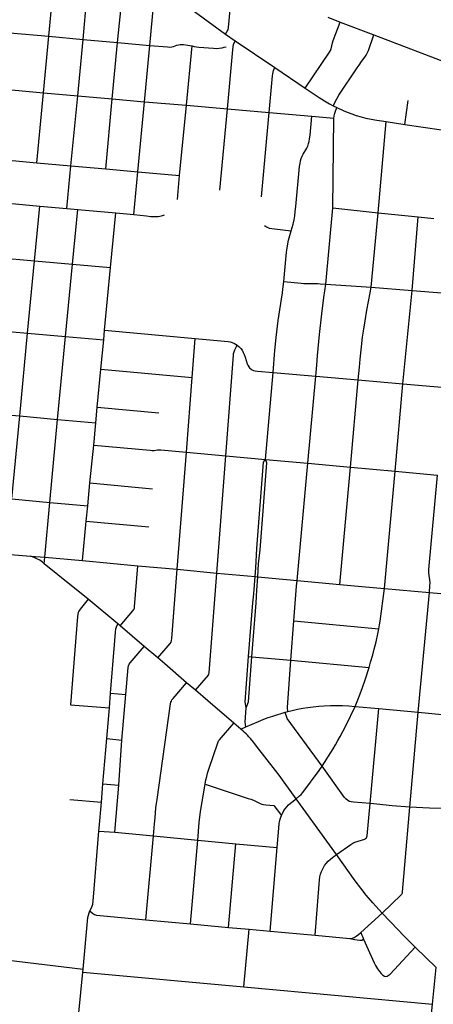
# Model space of a CAD drawing. Extents: x 1410746 to 1533160, y 578873 to 704954.
# Tile 195 of 227: x 1503767 to 1506946, y 634204 to 641773. Entities that reach past the tile are written whole.
import ezdxf

# ---------------------------------------------------------------- set-up
doc = ezdxf.new("R2010")
doc.units = 0
doc.header["$MEASUREMENT"] = 0
doc.layers.add('MC_STREETS', color=254, linetype='CONTINUOUS')

msp = doc.modelspace()

# ---------------------------------------------------------------- linework, layer by layer
at = {"layer": 'MC_STREETS'}
for p, q in [((1503990.107025, 641645.453175), (1504054.016125, 642327.33865)), ((1504254.106375, 641621.5141), (1504317.386675, 642302.73725)), ((1504519.820675, 641597.8947), (1504585.964225, 642283.7824)), ((1505044.825975, 641885.429225), (1505349.164475, 641661.662975)), ((1506134.19995, 641791.769175), (1506229.743, 641754.9852)), ((1506229.743, 641754.9852), (1506489.626725, 641656.014875)), ((1503690.478875, 641672.307125), (1503990.107025, 641645.453175)), ((1505349.164475, 641661.662975), (1505422.43945, 641612.119075)), ((1506489.626725, 641656.014875), (1507107.14795, 641420.31655)), ((1503948.997325, 641211.429375), (1503990.107025, 641645.453175)), ((1503990.107025, 641645.453175), (1504254.106375, 641621.5141)), ((1504213.488325, 641187.82705), (1504254.106375, 641621.5141)), ((1504254.106375, 641621.5141), (1504519.820675, 641597.8947)), ((1504478.2588, 641163.839), (1504519.820675, 641597.8947)), ((1504519.820675, 641597.8947), (1504767.20945, 641575.41725)), ((1504727.27325, 641141.761425), (1504767.20945, 641575.41725)), ((1505422.43945, 641612.119075), (1505726.760825, 641405.562525)), ((1505048.355825, 641116.7487), (1505092.042625, 641571.7262)), ((1505726.760825, 641405.562525), (1505960.825225, 641247.28865)), ((1503650.840125, 641238.746575), (1503948.997325, 641211.429375)), ((1503898.315425, 640674.2479), (1503948.997325, 641211.429375)), ((1503948.997325, 641211.429375), (1504213.488325, 641187.82705)), ((1504161.216525, 640649.939925), (1504213.488325, 641187.82705)), ((1504213.488325, 641187.82705), (1504478.2588, 641163.839)), ((1504429.927425, 640625.998775), (1504478.2588, 641163.839)), ((1504478.2588, 641163.839), (1504727.27325, 641141.761425)), ((1504675.718875, 640603.730225), (1504727.27325, 641141.761425)), ((1504727.27325, 641141.761425), (1505048.355825, 641116.7487)), ((1506725.965625, 640968.909075), (1506752.899725, 641152.569075)), ((1504995.4378, 640576.2596), (1505048.355825, 641116.7487)), ((1505048.355825, 641116.7487), (1505363.2497, 641087.811625)), ((1505306.278675, 640462.292375), (1505363.2497, 641087.811625)), ((1505363.2497, 641087.811625), (1505683.24045, 641058.686375)), ((1505625.222825, 640412.781175), (1505683.24045, 641058.686375)), ((1505683.24045, 641058.686375), (1506012.344, 641030.462975)), ((1506175.799275, 641111.657425), (1506204.81075, 641097.501925)), ((1506012.344, 641030.462975), (1506182.2772, 641015.889775)), ((1506172.782675, 640327.0971), (1506182.2772, 641015.889775)), ((1506521.111975, 640288.166), (1506582.568, 640990.344875)), ((1506582.568, 640990.344875), (1506725.965625, 640968.909075)), ((1506725.965625, 640968.909075), (1507009.399025, 640926.0904)), ((1503599.92455, 640700.492075), (1503898.315425, 640674.2479)), ((1503898.315425, 640674.2479), (1504161.216525, 640649.939925)), ((1504130.37375, 640321.611725), (1504161.216525, 640649.939925)), ((1504161.216525, 640649.939925), (1504429.927425, 640625.998775)), ((1504429.927425, 640625.998775), (1504675.718875, 640603.730225)), ((1504645.049425, 640274.8391), (1504675.718875, 640603.730225)), ((1504675.718875, 640603.730225), (1504995.4378, 640576.2596)), ((1504979.52685, 640389.995025), (1504995.4378, 640576.2596)), ((1503626.447125, 640367.386775), (1503922.009375, 640340.35595)), ((1503880.627075, 639920.746475), (1503922.009375, 640340.35595)), ((1503922.009375, 640340.35595), (1504130.37375, 640321.611725)), ((1504130.37375, 640321.611725), (1504212.603575, 640314.214425)), ((1504172.944725, 639894.3408), (1504212.603575, 640314.214425)), ((1504212.603575, 640314.214425), (1504505.760975, 640287.723625)), ((1506119.68655, 639740.86705), (1506172.782675, 640327.0971)), ((1506172.782675, 640327.0971), (1506521.111975, 640288.166)), ((1506467.397475, 639716.2247), (1506521.111975, 640288.166)), ((1506521.111975, 640288.166), (1506830.61575, 640257.498)), ((1504465.80305, 639868.5843), (1504505.760975, 640287.723625)), ((1504505.760975, 640287.723625), (1504645.049425, 640274.8391)), ((1506782.0882, 639691.86575), (1506830.61575, 640257.498)), ((1506830.61575, 640257.498), (1506951.111825, 640245.558325)), ((1503587.798575, 639946.217675), (1503880.627075, 639920.746475)), ((1503826.57895, 639362.949475), (1503880.627075, 639920.746475)), ((1503880.627075, 639920.746475), (1504172.944725, 639894.3408)), ((1504120.2998, 639337.901975), (1504172.944725, 639894.3408)), ((1504172.944725, 639894.3408), (1504465.80305, 639868.5843)), ((1504419.717425, 639385.433575), (1504465.80305, 639868.5843)), ((1506119.68655, 639740.86705), (1506467.397475, 639716.2247)), ((1506467.397475, 639716.2247), (1506782.0882, 639691.86575)), ((1506711.7851, 638973.67795), (1506782.0882, 639691.86575)), ((1506782.0882, 639691.86575), (1507107.2929, 639666.809225)), ((1503535.395475, 639388.3182), (1503826.57895, 639362.949475)), ((1504412.8594, 639312.165475), (1504419.717425, 639385.433575)), ((1504419.717425, 639385.433575), (1505116.454325, 639322.2501)), ((1503767.661475, 638727.8368), (1503826.57895, 639362.949475)), ((1503826.57895, 639362.949475), (1504120.2998, 639337.901975)), ((1504058.691975, 638699.93165), (1504120.2998, 639337.901975)), ((1504120.2998, 639337.901975), (1504412.8594, 639312.165475)), ((1504391.797575, 639087.15015), (1504412.8594, 639312.165475)), ((1505092.0855, 639023.661825), (1505116.454325, 639322.2501)), ((1504363.7394, 638795.731675), (1504391.797575, 639087.15015)), ((1504391.797575, 639087.15015), (1505092.0855, 639023.661825)), ((1505048.540825, 638449.320125), (1505092.0855, 639023.661825)), ((1505657.324325, 638393.272875), (1505714.766125, 639061.7526)), ((1505714.766125, 639061.7526), (1506042.623575, 639032.786125)), ((1505980.97785, 638364.3688), (1506042.623575, 639032.786125)), ((1506042.623575, 639032.786125), (1506369.2205, 639004.012875)), ((1506309.756525, 638333.895775), (1506369.2205, 639004.012875)), ((1506369.2205, 639004.012875), (1506711.7851, 638973.67795)), ((1506651.484375, 638302.61565), (1506711.7851, 638973.67795)), ((1506711.7851, 638973.67795), (1507039.499025, 638946.2246)), ((1504352.10985, 638674.944525), (1504363.7394, 638795.731675)), ((1504363.7394, 638795.731675), (1504837.4623, 638751.715875)), ((1503473.16315, 638751.656575), (1503767.661475, 638727.8368)), ((1503707.070325, 638088.943175), (1503767.661475, 638727.8368)), ((1503767.661475, 638727.8368), (1504058.691975, 638699.93165)), ((1503998.021725, 638062.937875), (1504058.691975, 638699.93165)), ((1504058.691975, 638699.93165), (1504352.10985, 638674.944525)), ((1504335.97945, 638502.269), (1504352.10985, 638674.944525)), ((1504307.26465, 638211.665375), (1504335.97945, 638502.269)), ((1504977.9943, 637548.153325), (1505048.540825, 638449.320125)), ((1505048.540825, 638449.320125), (1505352.300625, 638421.733525)), ((1505281.92425, 637519.757), (1505352.300625, 638421.733525)), ((1505352.300625, 638421.733525), (1505657.324325, 638393.272875)), ((1505657.324325, 638393.272875), (1505980.97785, 638364.3688)), ((1505900.11115, 637462.9811), (1505980.97785, 638364.3688)), ((1505980.97785, 638364.3688), (1506309.756525, 638333.895775)), ((1506227.259825, 637432.340475), (1506309.756525, 638333.895775)), ((1506309.756525, 638333.895775), (1506651.484375, 638302.61565)), ((1506570.35, 637401.358525), (1506651.484375, 638302.61565)), ((1506651.484375, 638302.61565), (1506978.615575, 638271.492175)), ((1504290.465525, 638037.142775), (1504307.26465, 638211.665375)), ((1504307.26465, 638211.665375), (1504787.7181, 638165.86985)), ((1503707.070325, 638088.943175), (1503998.021725, 638062.937875)), ((1503960.27295, 637641.283375), (1503998.021725, 638062.937875)), ((1503998.021725, 638062.937875), (1504290.465525, 638037.142775)), ((1504279.102375, 637918.396375), (1504290.465525, 638037.142775)), ((1504250.52545, 637614.9533), (1504279.102375, 637918.396375)), ((1504279.102375, 637918.396375), (1504759.8888, 637874.615325)), ((1503665.265775, 637665.40385), (1503850.57825, 637650.0727)), ((1503850.57825, 637650.0727), (1503960.27295, 637641.283375)), ((1503956.063625, 637591.319725), (1503960.27295, 637641.283375)), ((1503960.27295, 637641.283375), (1504250.52545, 637614.9533)), ((1504250.52545, 637614.9533), (1504674.39275, 637575.913925)), ((1504674.39275, 637575.913925), (1504977.9943, 637548.153325)), ((1504977.9943, 637548.153325), (1505281.92425, 637519.757)), ((1505281.92425, 637519.757), (1505577.806075, 637493.24145)), ((1505577.806075, 637493.24145), (1505596.95485, 637491.2799)), ((1505596.95485, 637491.2799), (1505900.11115, 637462.9811)), ((1505900.11115, 637462.9811), (1506227.259825, 637432.340475)), ((1506570.35, 637401.358525), (1506916.007725, 637369.866325)), ((1506829.844925, 636449.02355), (1506916.007725, 637369.866325)), ((1506916.007725, 637369.866325), (1507213.99115, 637342.440875)), ((1504522.1568, 637128.734375), (1504293.614025, 637318.87265)), ((1504539.5211, 637114.175925), (1504522.1568, 637128.734375)), ((1504724.194925, 636955.1774), (1504539.5211, 637114.175925)), ((1505851.59635, 636848.515025), (1505874.4281, 637151.956525)), ((1505874.4281, 637151.956525), (1506527.7465, 637091.357575)), ((1504828.05265, 636866.573575), (1504724.194925, 636955.1774)), ((1505525.694125, 636878.18635), (1505551.1309, 636875.932575)), ((1505551.1309, 636875.932575), (1505851.59635, 636848.515025)), ((1505851.59635, 636848.515025), (1506452.190375, 636792.32315)), ((1505117.360875, 636618.407525), (1505050.151625, 636675.989975)), ((1504456.282925, 636482.7627), (1504464.908875, 636596.132225)), ((1504464.908875, 636596.132225), (1504582.8252, 636585.583525)), ((1504553.24645, 636235.1375), (1504582.8252, 636585.583525)), ((1504157.250275, 636505.35445), (1504456.282925, 636482.7627)), ((1504436.192875, 636248.20605), (1504456.282925, 636482.7627)), ((1505807.91425, 636449.519875), (1505826.564125, 636454.68865)), ((1506344.340625, 636493.9234), (1506526.6957, 636477.281025)), ((1506460.42505, 635747.518725), (1506526.6957, 636477.281025)), ((1506526.6957, 636477.281025), (1506829.844925, 636449.02355)), ((1506766.274675, 635718.74765), (1506829.844925, 636449.02355)), ((1506829.844925, 636449.02355), (1507132.3109, 636421.645975)), ((1505465.9448, 636318.922875), (1505412.844125, 636364.73765)), ((1505465.9448, 636318.922875), (1505505.430725, 636336.0823)), ((1504406.477725, 635899.7366), (1504436.192875, 636248.20605)), ((1504436.192875, 636248.20605), (1504553.24645, 636235.1375)), ((1504527.810475, 635889.868825), (1504553.24645, 636235.1375)), ((1504394.877025, 635757.5023), (1504406.477725, 635899.7366)), ((1504406.477725, 635899.7366), (1504527.810475, 635889.868825)), ((1504498.974575, 635527.903675), (1504527.810475, 635889.868825)), ((1504153.52765, 635777.864375), (1504394.877025, 635757.5023)), ((1506200.952175, 635355.9847), (1505891.5872, 635784.529625)), ((1504375.082775, 635536.36135), (1504498.974575, 635527.903675)), ((1504498.974575, 635527.903675), (1504795.1042, 635500.110475)), ((1504737.583675, 634854.664875), (1504795.1042, 635500.110475)), ((1504795.1042, 635500.110475), (1505137.208575, 635466.352175)), ((1505080.742125, 634822.897875), (1505137.208575, 635466.352175)), ((1505137.208575, 635466.352175), (1505427.5495, 635438.453075)), ((1505372.78975, 634795.7106), (1505427.5495, 635438.453075)), ((1505427.5495, 635438.453075), (1505746.83265, 635408.951825)), ((1505692.931175, 634766.557425), (1505746.83265, 635408.951825)), ((1504737.583675, 634854.664875), (1505080.742125, 634822.897875)), ((1506387.7933, 634754.9948), (1506551.64165, 634905.995575)), ((1505080.742125, 634822.897875), (1505372.78975, 634795.7106)), ((1505372.78975, 634795.7106), (1505530.3059, 634781.60605)), ((1505488.387725, 634338.5553), (1505530.3059, 634781.60605)), ((1505530.3059, 634781.60605), (1505692.931175, 634766.557425)), ((1505692.931175, 634766.557425), (1506036.734475, 634735.528475)), ((1506036.734475, 634735.528475), (1506304.8666, 634710.63165)), ((1506966.893675, 634487.69825), (1506807.3269, 634643.8181)), ((1503569.3098, 634557.209875), (1504254.5054, 634475.378775)), ((1504252.204475, 634451.27835), (1504254.5054, 634475.378775)), ((1506940.430775, 634204.903225), (1506966.893675, 634487.69825)), ((1504221.812075, 634138.014075), (1504252.204475, 634451.27835)), ((1504252.204475, 634451.27835), (1505488.387725, 634338.5553)), ((1505488.387725, 634338.5553), (1506940.430775, 634204.903225))]:
    msp.add_line(p, q, dxfattribs=at)
for points in [[(1504767.20945, 641575.41725), (1504797.17345, 641904.87945), (1504798.81965, 641918.181475), (1504801.621275, 641932.850175), (1504806.40015, 641946.79155), (1504858.246825, 642058.89355)], [(1505349.164475, 641661.662975), (1505362.28515, 641684.032225), (1505368.0998, 641696.44635), (1505371.68255, 641712.824625), (1505405.051175, 642068.653725)], [(1505960.825225, 641247.28865), (1506148.483825, 641524.259875), (1506154.68065, 641535.978875), (1506159.66155, 641550.322075), (1506169.833825, 641595.4031), (1506175.479125, 641612.339), (1506229.743, 641754.9852)], [(1506175.799275, 641111.657425), (1506205.216525, 641166.02885), (1506220.841525, 641192.0705), (1506361.466525, 641404.049675), (1506375.01015, 641425.04115), (1506393.4195, 641451.411025), (1506419.778075, 641484.877525), (1506429.847625, 641499.38955), (1506438.436375, 641515.67855), (1506447.913625, 641536.41), (1506489.626725, 641656.014875)], [(1504767.20945, 641575.41725), (1504903.1649, 641563.4487), (1504921.04315, 641562.5338), (1504936.051575, 641564.314475), (1504950.0425, 641567.8758), (1504974.97175, 641577.542225), (1504988.385625, 641581.13245), (1504999.108775, 641582.073075), (1505012.0894, 641582.63745), (1505026.9513, 641581.696825), (1505060.249475, 641578.4987), (1505074.170725, 641576.2412), (1505092.042625, 641571.7262)], [(1505363.2497, 641087.811625), (1505403.901675, 641542.3963), (1505406.895525, 641564.35135), (1505410.88735, 641582.647225), (1505422.43945, 641612.119075)], [(1505092.042625, 641571.7262), (1505108.62165, 641566.84905), (1505125.819225, 641563.551325), (1505142.692825, 641561.6407), (1505257.57805, 641553.652775), (1505278.630675, 641552.597575), (1505299.635925, 641553.510825), (1505322.46775, 641556.7073), (1505339.5916, 641561.27365), (1505352.775375, 641565.987725)], [(1505683.24045, 641058.686375), (1505709.29335, 641342.12565), (1505712.1093, 641357.739775), (1505714.878325, 641370.804725), (1505718.464275, 641382.39755), (1505726.760825, 641405.562525)], [(1505960.825225, 641247.28865), (1506068.1169, 641174.7192), (1506109.36685, 641148.502175), (1506147.0374, 641126.178875), (1506175.799275, 641111.657425)], [(1506182.2772, 641015.889775), (1506183.68875, 641031.65385), (1506186.466525, 641046.931625), (1506191.67485, 641061.862175), (1506204.81075, 641097.501925)], [(1506204.81075, 641097.501925), (1506253.133175, 641074.7094), (1506284.03595, 641062.556625), (1506320.147075, 641048.667725), (1506351.7443, 641037.90385), (1506392.3693, 641026.098275), (1506428.133175, 641016.636475), (1506469.443325, 641007.949425), (1506511.29765, 641000.36255), (1506582.568, 640990.344875)], [(1505854.1215, 640151.2419), (1505868.70485, 640202.02315), (1505875.388875, 640235.790525), (1505880.5972, 640265.3044), (1505884.86485, 640297.714025), (1505889.624975, 640337.1794), (1505918.0972, 640645.77315), (1505921.482625, 640668.4294), (1505925.388875, 640687.70025), (1505931.37845, 640707.2315), (1505938.4097, 640724.419), (1505946.743025, 640740.3044), (1505973.045125, 640784.57525), (1505980.5972, 640801.502325), (1505987.62845, 640820.77315), (1505992.0185, 640838.22605), (1505995.47585, 640858.200425), (1505999.0923, 640886.915275), (1506012.344, 641030.462975)], [(1504645.049425, 640274.8391), (1504741.241025, 640264.433375), (1504775.1876, 640261.1745), (1504804.517425, 640259.81665), (1504830.9811, 640261.207225), (1504857.908125, 640265.5323), (1504879.2346, 640271.99685)], [(1505649.694425, 640190.564825), (1505664.538175, 640180.14815), (1505683.5486, 640171.814825), (1505705.684, 640167.127325), (1505854.1215, 640151.2419)], [(1505796.6023, 639759.646025), (1505803.4851, 639844.53285), (1505817.9236, 639986.48495), (1505822.09025, 640017.73495), (1505828.05985, 640051.015375), (1505833.809, 640078.064825), (1505843.444425, 640114.783575), (1505854.1215, 640151.2419)], [(1505714.766125, 639061.7526), (1505729.1374, 639231.316975), (1505739.35935, 639330.908025), (1505754.2542, 639461.456975), (1505785.796225, 639672.905425), (1505789.990875, 639703.04305), (1505796.6023, 639759.646025)], [(1505796.6023, 639759.646025), (1505930.2992, 639746.802275), (1505951.8818, 639745.183575), (1505973.194625, 639744.644025), (1506033.356125, 639744.374225), (1506058.715675, 639744.374225), (1506077.0609, 639743.834675), (1506119.68655, 639740.86705)], [(1506042.623575, 639032.786125), (1506049.5499, 639117.9782), (1506055.93735, 639190.724775), (1506072.13645, 639354.3711), (1506089.6351, 639512.16475), (1506105.4206, 639638.299325), (1506119.68655, 639740.86705)], [(1506369.2205, 639004.012875), (1506377.45375, 639101.07795), (1506383.072525, 639162.5447), (1506392.69455, 639258.54845), (1506401.91925, 639332.70085), (1506408.403825, 639379.94355), (1506421.36935, 639458.7636), (1506435.525825, 639541.205375), (1506460.36925, 639674.25065), (1506467.397475, 639716.2247)], [(1505116.454325, 639322.2501), (1505368.036325, 639298.342925), (1505384.2816, 639295.66515), (1505399.455725, 639291.380675), (1505416.7721, 639283.70435), (1505439.265525, 639271.029475)], [(1505352.300625, 638421.733525), (1505409.153525, 639194.8642), (1505411.06625, 639207.215875), (1505414.391375, 639219.906125), (1505420.2634, 639236.021325), (1505427.55505, 639250.865075), (1505439.265525, 639271.029475)], [(1505439.265525, 639271.029475), (1505454.55805, 639258.562325), (1505467.44475, 639245.1692), (1505476.724375, 639231.99925), (1505485.057475, 639215.229275), (1505491.375475, 639200.286425), (1505499.130375, 639178.28615), (1505516.4686, 639126.601525), (1505520.99975, 639116.4239), (1505527.06475, 639105.7688), (1505533.6419, 639097.16795), (1505545.0254, 639087.049275), (1505553.87925, 639081.484), (1505564.50385, 639076.677625), (1505577.9111, 639073.642025), (1505594.100975, 639071.87125), (1505714.766125, 639061.7526)], [(1504335.97945, 638502.269), (1504768.588525, 638463.07035), (1504784.251775, 638461.708325), (1504799.461025, 638461.935325), (1504826.247475, 638466.7024), (1504838.278675, 638467.610425), (1504853.005425, 638466.92115), (1505048.540825, 638449.320125)], [(1505577.806075, 637493.24145), (1505582.73275, 637559.82575), (1505589.816575, 637707.3962), (1505641.47175, 638370.8046), (1505657.324325, 638393.272875)], [(1505596.95485, 637491.2799), (1505603.249875, 637590.60145), (1505614.221175, 637698.078075), (1505667.067175, 638366.74145), (1505657.324325, 638393.272875)], [(1506916.007725, 637369.866325), (1506920.132925, 637423.05685), (1506920.458, 637444.186025), (1506918.5076, 637466.2904), (1506913.306575, 637501.0723), (1506911.8195, 637523.350475), (1506911.118375, 637546.679175), (1506978.615575, 638271.492175)], [(1503956.063625, 637591.319725), (1503941.060525, 637604.126275), (1503922.145225, 637617.58525), (1503899.228575, 637629.95295), (1503878.4945, 637639.774375), (1503850.57825, 637650.0727)], [(1504293.614025, 637318.87265), (1504059.645, 637505.5484), (1503956.063625, 637591.319725)], [(1504539.5211, 637114.175925), (1504637.777125, 637228.534125), (1504644.744625, 637240.429125), (1504648.618575, 637249.37605), (1504649.9748, 637260.451725), (1504674.39275, 637575.913925)], [(1504828.05265, 636866.573575), (1504924.04655, 636978.8509), (1504930.234625, 636988.80805), (1504934.809075, 637001.387775), (1504937.0963, 637015.33985), (1504977.9943, 637548.153325)], [(1505117.360875, 636618.407525), (1505216.983625, 636735.490275), (1505219.280775, 636738.98195), (1505220.65905, 636742.381725), (1505221.6698, 636746.057175), (1505222.496775, 636751.570325), (1505281.92425, 637519.757)], [(1505525.694125, 636878.18635), (1505559.50205, 637289.3507), (1505566.9299, 637360.530075), (1505577.806075, 637493.24145)], [(1505551.1309, 636875.932575), (1505583.38085, 637289.521125), (1505588.794625, 637387.994825), (1505596.95485, 637491.2799)], [(1505874.4281, 637151.956525), (1505895.257875, 637418.0224), (1505900.11115, 637462.9811)], [(1506227.259825, 637432.340475), (1506396.291975, 637416.512425), (1506570.35, 637401.358525)], [(1506527.7465, 637091.357575), (1506532.399, 637121.4917), (1506537.1215, 637150.211725), (1506570.35, 637401.358525)], [(1504293.614025, 637318.87265), (1504230.875575, 637241.4719), (1504221.074975, 637226.6977), (1504215.961, 637216.26805), (1504212.9295, 637202.742875), (1504211.8738, 637185.8675), (1504157.250275, 636505.35445)], [(1504464.908875, 636596.132225), (1504497.222275, 637001.94895), (1504503.14715, 637064.50265), (1504505.86555, 637090.16795), (1504509.7718, 637104.9249), (1504522.1568, 637128.734375)], [(1506452.190375, 636792.32315), (1506464.20615, 636833.4336), (1506480.8677, 636890.59195), (1506492.3285, 636934.243075), (1506505.81855, 636989.8221), (1506519.5784, 637051.876325), (1506527.7465, 637091.357575)], [(1504582.8252, 636585.583525), (1504599.5942, 636792.093175), (1504602.73035, 636806.519475), (1504608.375425, 636818.750475), (1504616.3726, 636829.727), (1504724.194925, 636955.1774)], [(1505050.151625, 636675.989975), (1504882.05715, 636820.412575), (1504828.05265, 636866.573575)], [(1505508.09855, 636482.094175), (1505499.44395, 636530.464875), (1505525.694125, 636878.18635)], [(1505508.09855, 636482.094175), (1505524.28185, 636528.55425), (1505551.1309, 636875.932575)], [(1505826.564125, 636454.68865), (1505824.2767, 636485.832825), (1505851.59635, 636848.515025)], [(1506344.340625, 636493.9234), (1506365.345175, 636544.458275), (1506383.053525, 636590.638825), (1506401.109075, 636639.249925), (1506421.501875, 636697.60315), (1506452.190375, 636792.32315)], [(1504795.1042, 635500.110475), (1504802.998, 635592.013825), (1504806.935925, 635638.057425), (1504810.57095, 635676.225125), (1504814.5089, 635713.484075), (1504819.052675, 635748.622625), (1504823.899375, 635779.8232), (1504925.98285, 636513.49145), (1504929.012025, 636526.81985), (1504932.64705, 636535.6045), (1504937.190825, 636544.389125), (1504946.5813, 636555.900025), (1505050.151625, 636675.989975)], [(1505412.844125, 636364.73765), (1505211.860625, 636536.05685), (1505117.360875, 636618.407525)], [(1505505.430725, 636336.0823), (1505500.985725, 636372.401675), (1505508.09855, 636482.094175)], [(1505505.430725, 636336.0823), (1505602.139075, 636378.5716), (1505642.261825, 636395.289425), (1505677.1304, 636408.186025), (1505711.807125, 636419.46685), (1505807.91425, 636449.519875)], [(1506092.57925, 636035.7812), (1505821.493225, 636400.094775), (1505818.11135, 636419.553675), (1505812.903025, 636431.79325), (1505807.91425, 636449.519875)], [(1505826.564125, 636454.68865), (1505860.559275, 636463.04325), (1505902.746775, 636471.897425), (1505942.0697, 636479.4495), (1505981.653025, 636485.959925), (1506023.3197, 636491.16825), (1506066.28845, 636495.595325), (1506107.434275, 636498.98075), (1506155.090525, 636501.064075), (1506191.809275, 636501.845325), (1506247.79885, 636501.064075), (1506296.31875, 636498.076275), (1506344.340625, 636493.9234)], [(1506092.57925, 636035.7812), (1506175.368975, 636167.7518), (1506194.078025, 636199.513675), (1506212.787075, 636231.710625), (1506230.19085, 636263.037425), (1506250.205175, 636300.020425), (1506275.875725, 636350.49135), (1506344.340625, 636493.9234)], [(1505192.318, 635896.67885), (1505198.43675, 635929.424), (1505204.165925, 635954.684425), (1505211.457575, 635980.9865), (1505221.87425, 636011.9761), (1505289.818475, 636214.767125), (1505293.0642, 636223.087), (1505295.7079, 636229.232325), (1505301.56175, 636236.9761), (1505412.844125, 636364.73765)], [(1505891.5872, 635784.529625), (1505800.597925, 635912.413525), (1505760.667375, 635966.667), (1505733.323625, 636001.82325), (1505588.199875, 636188.517475), (1505565.23075, 636217.6611), (1505551.0294, 636234.702725), (1505540.398275, 636247.656575), (1505528.30725, 636261.253075), (1505518.523275, 636272.13575), (1505506.3705, 636284.288525), (1505495.08845, 636294.842325), (1505485.016325, 636303.38575), (1505465.9448, 636318.922875)], [(1505891.5872, 635784.529625), (1505918.059325, 635806.212175), (1505930.07925, 635817.81245), (1505943.1001, 635832.9166), (1506068.3605, 636000.62495), (1506092.57925, 636035.7812)], [(1506460.42505, 635747.518725), (1506331.205375, 635758.2683), (1506314.96865, 635761.095475), (1506301.7967, 635764.22005), (1506288.428025, 635771.050825), (1506273.730875, 635782.611825), (1506264.335625, 635794.67905), (1506092.57925, 636035.7812)], [(1505137.208575, 635466.352175), (1505147.457625, 635600.805325), (1505151.8112, 635645.92405), (1505157.3521, 635684.314525), (1505162.4972, 635717.164125), (1505192.318, 635896.67885)], [(1505192.318, 635896.67885), (1505524.09815, 635786.939225), (1505542.787575, 635780.810875), (1505563.596475, 635773.028925), (1505579.54105, 635766.363575), (1505600.99505, 635755.351925), (1505614.909025, 635748.34615), (1505627.20165, 635743.75035), (1505640.5748, 635740.3556), (1505657.6956, 635737.87245), (1505720.4895, 635732.7192), (1505778.8759, 635654.643575)], [(1504375.082775, 635536.36135), (1504376.90165, 635558.915425), (1504394.877025, 635757.5023)], [(1505778.8759, 635654.643575), (1505788.81485, 635675.228525), (1505798.29685, 635692.8671), (1505808.4965, 635707.84105), (1505819.781225, 635721.94695), (1505833.019075, 635736.269875), (1505849.131425, 635751.40405), (1505891.5872, 635784.529625)], [(1506200.952175, 635355.9847), (1506310.831375, 635432.417225), (1506328.404075, 635442.976925), (1506343.6123, 635449.45075), (1506418.578675, 635472.8595), (1506425.413625, 635477.471375), (1506431.143275, 635483.1961), (1506435.50055, 635490.767275), (1506437.90245, 635499.102875), (1506460.42505, 635747.518725)], [(1506766.274675, 635718.74765), (1506630.298725, 635730.94855), (1506510.94595, 635741.49905), (1506460.42505, 635747.518725)], [(1506551.64165, 634905.995575), (1506699.855475, 635045.39645), (1506703.97265, 635050.705425), (1506706.356275, 635054.930925), (1506708.144375, 635062.1113), (1506708.9566, 635068.47425), (1506766.274675, 635718.74765)], [(1507067.020275, 635709.023375), (1506916.644425, 635710.977875), (1506766.274675, 635718.74765)], [(1505746.83265, 635408.951825), (1505761.38545, 635590.1145), (1505764.64875, 635609.539675), (1505769.022125, 635627.689175), (1505774.15805, 635642.70725), (1505778.8759, 635654.643575)], [(1504307.198375, 634922.1862), (1504316.553275, 634939.583875), (1504323.87705, 634957.534275), (1504327.97565, 634974.212675), (1504331.280125, 634996.9769), (1504375.082775, 635536.36135)], [(1506036.734475, 634735.528475), (1506068.98715, 635128.66955), (1506071.5912, 635158.616175), (1506074.846275, 635183.029175), (1506080.054375, 635205.81465), (1506086.5645, 635224.69405), (1506098.28275, 635250.409075), (1506109.349975, 635270.5905), (1506121.719225, 635287.51685), (1506137.01805, 635304.7687), (1506154.595425, 635320.393025), (1506169.894225, 635332.436775), (1506200.952175, 635355.9847)], [(1506551.64165, 634905.995575), (1506480.54305, 634984.299775), (1506429.7618, 635043.41435), (1506387.834725, 635096.27895), (1506345.809425, 635153.9778), (1506200.952175, 635355.9847)], [(1504254.5054, 634475.378775), (1504291.7706, 634871.919425), (1504295.31435, 634890.304975), (1504299.990075, 634906.457475), (1504307.198375, 634922.1862)], [(1504307.198375, 634922.1862), (1504325.494025, 634903.482025), (1504340.796375, 634894.130575), (1504357.9058, 634890.123925), (1504737.583675, 634854.664875)], [(1506807.3269, 634643.8181), (1506716.44175, 634733.421025), (1506674.932075, 634775.86935), (1506551.64165, 634905.995575)], [(1506304.8666, 634710.63165), (1506325.3453, 634713.517725), (1506338.707, 634718.475675), (1506354.220975, 634728.21085), (1506370.581875, 634740.878525), (1506387.7933, 634754.9948)], [(1506304.8666, 634710.63165), (1506343.00715, 634701.623025), (1506361.750325, 634698.73945), (1506381.935275, 634696.937225), (1506396.829525, 634698.401925), (1506409.95825, 634703.82395)], [(1506387.7933, 634754.9948), (1506397.434425, 634736.2258), (1506403.952025, 634719.881975), (1506409.95825, 634703.82395)], [(1506409.95825, 634703.82395), (1506490.595625, 634522.665775), (1506501.933375, 634501.184875), (1506516.85015, 634476.444875), (1506531.766925, 634456.434575), (1506546.0784, 634440.89335), (1506559.0816, 634428.8904), (1506571.7514, 634420.888425), (1506582.087275, 634418.887925), (1506590.9228, 634419.888175), (1506599.5916, 634424.7227), (1506613.26165, 634436.892375), (1506807.3269, 634643.8181)], [(1506891.42055, 633774.479125), (1506922.3384, 634034.389475), (1506940.430775, 634204.903225)]]:
    msp.add_lwpolyline(points, dxfattribs=at)

doc.saveas('drawing.dxf')
